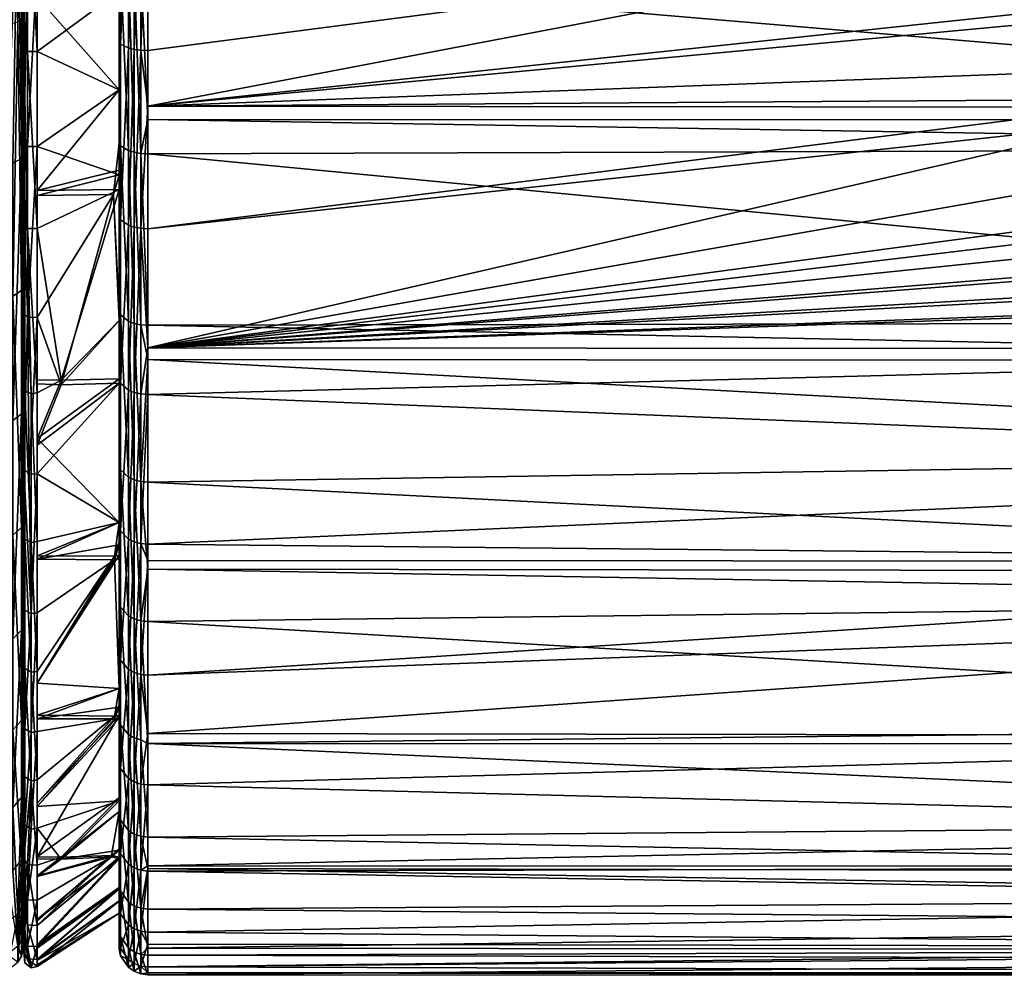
# Model space of a CAD drawing. Extents: x -0.108 to 0.161, y -0.182 to 0.027.
# Tile 157 of 256: x 0.127 to 0.144, y -0.102 to -0.085. Entities that reach past the tile are written whole.
import ezdxf

# ---------------------------------------------------------------- set-up
doc = ezdxf.new("R2010")
doc.units = 0
doc.layers.add('mesh', color=7, linetype='CONTINUOUS')

msp = doc.modelspace()

# ---------------------------------------------------------------- meshes
at = {"layer": 'mesh'}
mesh = msp.add_polyface(dxfattribs=at)
corners = [(0.126921, -0.07982, 0.02437), (0.126921, -0.072147, -0.022435), (0.126921, -0.077252, -0.022991), (0.126921, -0.084836, 0.023266), (0.126921, -0.082358, -0.022435), (0.126921, -0.087225, -0.020796), (0.126982, -0.082216, -0.022827), (0.126921, -0.078877, -0.023166), (0.126921, -0.082191, -0.022707), (0.126982, -0.078885, -0.023288), (0.127149, -0.082217, -0.022834), (0.127149, -0.078886, -0.023295), (0.126982, -0.077301, 0.024862), (0.126921, -0.080638, 0.024499), (0.126921, -0.077301, 0.024739), (0.126982, -0.080655, 0.024621), (0.127149, -0.077301, 0.024869), (0.127149, -0.080656, 0.024628), (0.126921, -0.083909, 0.023797), (0.126982, -0.083943, 0.023915), (0.127149, -0.083945, 0.023922), (0.127149, -0.080934, 0.024568), (0.126982, -0.08545, -0.021907), (0.127149, -0.085453, -0.021913), (0.127047, -0.07552, -0.023309), (0.127149, -0.075522, -0.023288), (0.126921, -0.075531, -0.023159), (0.127047, -0.072188, -0.022833), (0.127149, -0.072192, -0.022813), (0.126936, -0.072205, -0.022754), (0.127047, -0.073943, 0.024662), (0.127149, -0.070654, 0.023948), (0.127149, -0.073945, 0.024641), (0.126936, -0.073954, 0.024581), (0.127047, -0.070648, 0.023968), (0.126921, -0.077252, 0.000759), (0.126878, -0.077252, -0.023192), (0.126936, -0.070671, 0.02389), (0.126921, -0.085408, -0.021791), (0.126921, -0.088468, -0.020437)]
mesh.append_faces([[corners[k] for k in face] for face in [(0, 1, 2, 2), (2, 3, 0, 0), (4, 5, 2, 2), (6, 7, 8, 8), (6, 9, 7, 7), (10, 9, 6, 6), (10, 11, 9, 9), (12, 13, 14, 14), (12, 15, 13, 13), (16, 15, 12, 12), (16, 17, 15, 15), (15, 18, 13, 13), (15, 19, 18, 18), (17, 19, 15, 15), (17, 20, 19, 19), (21, 20, 17, 17), (22, 6, 8, 8), (23, 10, 6, 6), (24, 11, 25, 25), (24, 9, 11, 11), (26, 9, 24, 24), (26, 7, 9, 9), (27, 25, 28, 28), (27, 24, 25, 25), (27, 26, 24, 24), (29, 26, 27, 27), (30, 31, 32, 32), (33, 34, 30, 30), (30, 14, 33, 33), (30, 12, 14, 14), (32, 12, 30, 30), (32, 16, 12, 12), (35, 26, 29, 29), (36, 26, 35, 35), (35, 14, 13, 13), (35, 33, 14, 14), (37, 33, 35, 35), (13, 18, 35, 35), (35, 8, 7, 7), (35, 38, 8, 8), (39, 38, 35, 35)]])
mesh = msp.add_polyface(dxfattribs=at)
corners = [(0.126728, -0.08739, -0.021154), (0.126622, -0.091902, -0.018512), (0.126728, -0.091864, -0.018462), (0.126921, -0.072147, -0.022435), (0.126878, -0.077252, -0.023192), (0.126921, -0.077252, -0.022991), (0.126878, -0.072104, -0.022632), (0.126921, -0.07982, 0.02437), (0.126878, -0.074663, 0.024571), (0.126921, -0.074685, 0.02437), (0.126878, -0.079842, 0.024571), (0.126921, -0.084836, 0.023266), (0.126878, -0.0849, 0.023457), (0.126921, -0.089497, 0.02111), (0.126878, -0.089601, 0.021282), (0.126921, -0.093585, 0.018002), (0.126878, -0.093724, 0.018148), (0.126921, -0.087225, -0.020796), (0.126878, -0.091747, -0.018308), (0.126921, -0.091625, -0.018148), (0.126878, -0.08731, -0.020979), (0.126921, -0.082358, -0.022435), (0.126878, -0.082401, -0.022632), (0.126815, -0.077252, -0.023298), (0.126815, -0.072081, -0.022736), (0.126815, -0.074651, 0.024676), (0.126815, -0.079854, 0.024676), (0.126815, -0.084934, 0.023557), (0.126815, -0.082424, -0.022736), (0.126728, -0.0897, 0.021448), (0.126622, -0.077252, -0.023448), (0.126622, -0.074635, 0.024825), (0.126622, -0.07987, 0.024825), (0.126622, -0.084982, 0.0237), (0.126622, -0.087417, -0.021211), (0.126622, -0.082456, -0.022882), (0.126921, -0.078877, -0.023166), (0.126921, -0.075531, -0.023159), (0.126921, -0.077252, 0.000759), (0.126936, -0.095157, 0.016815), (0.126878, -0.097077, 0.014201)]
mesh.append_faces([[corners[k] for k in face] for face in [(0, 1, 2, 2), (3, 4, 5, 5), (3, 6, 4, 4), (7, 8, 9, 9), (7, 10, 8, 8), (11, 10, 7, 7), (11, 12, 10, 10), (13, 12, 11, 11), (13, 14, 12, 12), (15, 14, 13, 13), (15, 16, 14, 14), (17, 18, 19, 19), (17, 20, 18, 18), (21, 20, 17, 17), (21, 22, 20, 20), (5, 22, 21, 21), (5, 4, 22, 22), (6, 23, 4, 4), (6, 24, 23, 23), (10, 25, 8, 8), (10, 26, 25, 25), (12, 26, 10, 10), (12, 27, 26, 26), (14, 27, 12, 12), (22, 28, 20, 20), (4, 28, 22, 22), (4, 23, 28, 28), (14, 29, 27, 27), (16, 29, 14, 14), (20, 2, 18, 18), (20, 0, 2, 2), (28, 0, 20, 20), (24, 30, 23, 23), (26, 31, 25, 25), (27, 32, 26, 26), (29, 33, 27, 27), (28, 34, 0, 0), (23, 35, 28, 28), (4, 36, 37, 37), (38, 36, 4, 4), (38, 39, 40, 40)]])
mesh = msp.add_polyface(dxfattribs=at)
corners = [(0.126921, -0.077252, -0.022991), (0.126921, -0.100968, -0.000526), (0.126921, -0.10069, 0.004602), (0.126921, -0.099316, 0.00955), (0.126921, -0.09691, 0.014087), (0.126921, -0.100137, -0.005594), (0.126921, -0.098236, -0.010365), (0.126982, -0.090067, 0.021174), (0.127013, -0.092794, 0.019205), (0.126921, -0.092704, 0.019098), (0.127149, -0.09007, 0.02118), (0.127149, -0.092787, 0.019197), (0.127149, -0.091223, 0.020338), (0.127149, -0.092292, 0.019559), (0.127149, -0.095202, 0.016855), (0.127149, -0.094269, 0.01776), (0.127047, -0.095218, 0.016869), (0.126936, -0.095157, 0.016815), (0.127149, -0.097268, 0.014201), (0.127149, -0.096424, 0.015285), (0.127149, -0.097044, 0.014488), (0.127047, -0.097285, 0.014212), (0.126936, -0.097217, 0.014167), (0.126878, -0.097077, 0.014201), (0.127149, -0.098944, 0.011284), (0.127149, -0.098571, 0.011933), (0.127047, -0.098962, 0.011293), (0.126936, -0.098889, 0.011258), (0.126936, -0.098055, -0.011307), (0.126921, -0.099468, -0.008269), (0.127047, -0.098125, -0.011348), (0.127047, -0.096237, -0.014135), (0.127149, -0.098108, -0.011338), (0.127149, -0.096221, -0.014123), (0.126936, -0.096173, -0.014085), (0.127047, -0.09398, -0.016633), (0.127149, -0.093965, -0.016618), (0.126936, -0.093923, -0.016574), (0.127047, -0.091396, -0.018791), (0.127149, -0.091384, -0.018775), (0.126936, -0.091349, -0.018725), (0.126921, -0.077252, 0.000759), (0.126921, -0.100074, 0.008123), (0.126921, -0.100877, 0.004876), (0.126921, -0.101096, -0.001796), (0.126921, -0.100508, -0.005089), (0.126936, -0.101288, 0.00155)]
mesh.append_faces([[corners[k] for k in face] for face in [(0, 1, 2, 2), (0, 3, 4, 4), (0, 5, 1, 1), (0, 6, 5, 5), (7, 8, 9, 9), (10, 11, 8, 8), (12, 13, 11, 11), (14, 11, 15, 15), (16, 11, 14, 14), (16, 8, 11, 11), (16, 9, 8, 8), (17, 9, 16, 16), (18, 19, 20, 20), (18, 14, 19, 19), (21, 14, 18, 18), (21, 16, 14, 14), (22, 16, 21, 21), (22, 17, 16, 16), (23, 17, 22, 22), (24, 18, 25, 25), (26, 21, 18, 18), (27, 22, 21, 21), (27, 23, 22, 22), (28, 29, 30, 30), (31, 32, 33, 33), (31, 30, 32, 32), (34, 30, 31, 31), (34, 28, 30, 30), (35, 33, 36, 36), (35, 31, 33, 33), (37, 31, 35, 35), (37, 34, 31, 31), (38, 36, 39, 39), (38, 35, 36, 36), (40, 35, 38, 38), (40, 37, 35, 35), (41, 42, 43, 43), (41, 27, 42, 42), (41, 44, 45, 45), (41, 46, 44, 44), (41, 29, 28, 28)]])
mesh = msp.add_polyface(dxfattribs=at)
corners = [(0.126921, -0.077252, -0.022991), (0.126921, -0.089497, 0.02111), (0.126921, -0.084836, 0.023266), (0.126921, -0.093585, 0.018002), (0.126921, -0.09691, 0.014087), (0.126921, -0.10069, 0.004602), (0.126921, -0.099316, 0.00955), (0.126921, -0.095354, -0.014616), (0.126921, -0.098236, -0.010365), (0.126921, -0.091625, -0.018148), (0.126921, -0.087225, -0.020796), (0.126982, -0.083943, 0.023915), (0.126921, -0.08705, 0.022646), (0.126921, -0.083909, 0.023797), (0.126982, -0.087101, 0.022759), (0.127149, -0.083945, 0.023922), (0.127149, -0.087103, 0.022765), (0.127149, -0.084503, 0.023717), (0.126921, -0.090001, 0.02107), (0.126982, -0.090067, 0.021174), (0.127149, -0.09007, 0.02118), (0.127149, -0.087951, 0.022312), (0.126921, -0.092704, 0.019098), (0.127013, -0.092794, 0.019205), (0.127149, -0.091223, 0.020338), (0.127149, -0.092787, 0.019197), (0.127047, -0.091396, -0.018791), (0.126921, -0.088468, -0.020437), (0.126936, -0.091349, -0.018725), (0.126982, -0.088525, -0.020545), (0.127149, -0.091384, -0.018775), (0.127149, -0.088528, -0.020551), (0.126921, -0.085408, -0.021791), (0.126982, -0.08545, -0.021907), (0.127149, -0.085453, -0.021913), (0.126921, -0.082191, -0.022707), (0.126982, -0.082216, -0.022827), (0.126921, -0.077252, 0.000759), (0.126936, -0.095157, 0.016815), (0.126878, -0.097077, 0.014201), (0.126936, -0.098889, 0.011258), (0.126921, -0.100877, 0.004876), (0.126936, -0.101288, 0.00155), (0.126936, -0.098055, -0.011307), (0.126936, -0.096173, -0.014085), (0.126921, -0.100508, -0.005089), (0.126921, -0.099468, -0.008269), (0.126936, -0.093923, -0.016574)]
mesh.append_faces([[corners[k] for k in face] for face in [(0, 1, 2, 2), (3, 1, 0, 0), (0, 4, 3, 3), (5, 6, 0, 0), (7, 8, 0, 0), (0, 9, 7, 7), (0, 10, 9, 9), (11, 12, 13, 13), (11, 14, 12, 12), (15, 14, 11, 11), (15, 16, 14, 14), (17, 16, 15, 15), (14, 18, 12, 12), (14, 19, 18, 18), (16, 19, 14, 14), (16, 20, 19, 19), (21, 20, 16, 16), (19, 22, 18, 18), (20, 23, 19, 19), (24, 25, 20, 20), (26, 27, 28, 28), (26, 29, 27, 27), (30, 29, 26, 26), (30, 31, 29, 29), (29, 32, 27, 27), (29, 33, 32, 32), (31, 33, 29, 29), (31, 34, 33, 33), (33, 35, 32, 32), (34, 36, 33, 33), (37, 12, 18, 18), (37, 13, 12, 12), (37, 22, 38, 38), (18, 22, 37, 37), (39, 40, 37, 37), (41, 42, 37, 37), (37, 43, 44, 44), (45, 46, 37, 37), (37, 28, 27, 27), (37, 47, 28, 28), (44, 47, 37, 37)]])
mesh = msp.add_polyface(dxfattribs=at)
corners = [(0.128573, -0.081772, -0.021963), (0.127149, -0.084408, -0.02221), (0.128573, -0.0844, -0.021166), (0.127149, -0.080934, 0.024568), (0.128573, -0.081772, 0.023482), (0.128573, -0.08449, 0.022658), (0.128573, -0.08093, 0.023565), (0.1286, -0.078802, -0.023109), (0.128573, -0.078794, -0.02299), (0.128573, -0.082085, -0.022545), (0.1286, -0.080699, 0.024429), (0.128573, -0.080682, 0.024311), (0.128573, -0.077371, 0.024559), (0.1286, -0.08396, 0.023719), (0.128573, -0.083926, 0.023604), (0.1286, -0.082109, -0.022661), (0.128573, -0.085281, -0.021645), (0.128573, -0.080837, -0.022055), (0.127149, -0.082217, -0.022834), (0.127149, -0.080835, -0.023025), (0.128573, -0.077252, -0.022409), (0.127149, -0.080656, 0.024628), (0.128573, -0.077299, 0.023923), (0.127149, -0.077301, 0.024869), (0.127149, -0.083945, 0.023922), (0.127149, -0.084503, 0.023717), (0.127149, -0.078886, -0.023295), (0.127149, -0.085453, -0.021913), (0.128835, -0.080738, 0.024698), (0.128735, -0.080728, 0.024628), (0.128735, -0.077373, 0.02488), (0.128835, -0.084036, 0.02398), (0.128735, -0.084016, 0.023912), (0.128835, -0.082164, -0.022928), (0.128735, -0.08215, -0.022859), (0.128735, -0.085389, -0.021948), (0.128835, -0.07882, -0.023381), (0.128735, -0.078815, -0.023311), (0.1286, -0.077372, 0.024678), (0.1286, -0.085321, -0.021758)]
mesh.append_faces([[corners[k] for k in face] for face in [(0, 1, 2, 2), (3, 4, 5, 5), (3, 6, 4, 4), (7, 8, 9, 9), (10, 11, 12, 12), (13, 11, 10, 10), (13, 14, 11, 11), (15, 9, 16, 16), (7, 9, 15, 15), (9, 2, 16, 16), (4, 14, 5, 5), (4, 11, 14, 14), (9, 0, 2, 2), (9, 17, 0, 0), (8, 17, 9, 9), (4, 6, 11, 11), (0, 18, 1, 1), (17, 18, 0, 0), (17, 19, 18, 18), (20, 19, 17, 17), (21, 6, 3, 3), (21, 22, 6, 6), (23, 22, 21, 21), (5, 24, 3, 3), (5, 25, 24, 24), (20, 26, 19, 19), (1, 18, 27, 27), (18, 19, 26, 26), (28, 29, 30, 30), (31, 29, 28, 28), (31, 32, 29, 29), (33, 34, 35, 35), (36, 37, 34, 34), (29, 10, 38, 38), (32, 10, 29, 29), (32, 13, 10, 10), (34, 15, 39, 39), (37, 15, 34, 34), (37, 7, 15, 15), (8, 20, 17, 17), (11, 6, 22, 22)]])
mesh = msp.add_polyface(dxfattribs=at)
corners = [(0.129071, -0.082176, -0.022986), (0.144876, -0.081864, -0.023042), (0.129071, -0.081862, -0.023028), (0.129071, -0.0864, -0.021644), (0.145263, -0.084891, -0.022252), (0.145202, -0.084694, -0.022321), (0.145543, -0.085785, -0.02194), (0.145804, -0.086283, -0.021741), (0.145876, -0.086419, -0.021687), (0.129071, -0.08853, -0.020709), (0.146019, -0.086693, -0.021578), (0.144862, -0.081669, -0.023085), (0.144838, -0.08029, -0.023274), (0.129071, -0.086632, 0.023083), (0.159571, -0.087131, 0.022853), (0.129071, -0.087226, 0.022863), (0.129071, -0.084053, 0.024036), (0.159571, -0.086644, 0.023117), (0.129071, -0.08209, 0.024464), (0.159571, -0.083882, 0.02397), (0.129071, -0.080747, 0.024756), (0.159571, -0.082102, 0.024519), (0.128949, -0.082173, -0.022971), (0.128949, -0.085428, -0.022055), (0.128949, -0.08722, 0.02285), (0.128949, -0.084048, 0.024022), (0.129071, -0.085433, -0.022069), (0.128949, -0.088523, -0.020695), (0.128949, -0.080745, 0.024741), (0.128835, -0.080738, 0.024698), (0.128835, -0.084036, 0.02398), (0.128835, -0.087202, 0.02281), (0.128835, -0.085413, -0.022014), (0.128835, -0.088503, -0.020656), (0.128835, -0.082164, -0.022928), (0.128949, -0.078823, -0.023425), (0.128835, -0.07882, -0.023381), (0.144981, -0.083361, -0.022709), (0.128735, -0.084016, 0.023912), (0.128735, -0.085389, -0.021948), (0.128735, -0.08215, -0.022859)]
mesh.append_faces([[corners[k] for k in face] for face in [(0, 1, 2, 2), (3, 4, 5, 5), (6, 4, 3, 3), (3, 7, 6, 6), (3, 8, 7, 7), (9, 8, 3, 3), (9, 10, 8, 8), (2, 11, 12, 12), (1, 11, 2, 2), (13, 14, 15, 15), (16, 17, 13, 13), (18, 19, 16, 16), (20, 21, 18, 18), (0, 22, 23, 23), (13, 24, 25, 25), (13, 15, 24, 24), (23, 26, 0, 0), (23, 3, 26, 26), (27, 3, 23, 23), (27, 9, 3, 3), (0, 2, 22, 22), (25, 16, 13, 13), (25, 18, 16, 16), (28, 18, 25, 25), (28, 20, 18, 18), (25, 29, 28, 28), (25, 30, 29, 29), (24, 30, 25, 25), (24, 31, 30, 30), (23, 32, 33, 33), (22, 32, 23, 23), (22, 34, 32, 32), (35, 34, 22, 22), (35, 36, 34, 34), (0, 37, 1, 1), (37, 26, 3, 3), (0, 26, 37, 37), (3, 5, 37, 37), (31, 38, 30, 30), (34, 39, 32, 32), (36, 40, 34, 34)]])
mesh = msp.add_polyface(dxfattribs=at)
corners = [(0.127149, -0.087867, -0.020844), (0.128573, -0.087515, -0.019899), (0.128573, -0.086118, -0.020645), (0.128573, -0.086118, 0.022164), (0.127149, -0.084503, 0.023717), (0.128573, -0.08449, 0.022658), (0.1286, -0.08709, 0.022562), (0.128573, -0.083926, 0.023604), (0.1286, -0.08396, 0.023719), (0.128573, -0.087041, 0.022453), (0.1286, -0.090028, 0.02098), (0.128573, -0.089965, 0.02088), (0.1286, -0.085321, -0.021758), (0.128573, -0.088321, -0.02031), (0.1286, -0.088376, -0.020416), (0.128573, -0.085281, -0.021645), (0.1286, -0.082109, -0.022661), (0.128573, -0.0844, -0.021166), (0.128573, -0.087592, 0.021376), (0.127149, -0.085453, -0.021913), (0.127149, -0.084408, -0.02221), (0.128573, -0.087851, -0.019719), (0.127149, -0.088528, -0.020551), (0.127568, -0.091163, -0.018609), (0.127149, -0.087103, 0.022765), (0.127149, -0.087951, 0.022312), (0.128474, -0.087935, 0.021267), (0.127149, -0.09007, 0.02118), (0.128835, -0.087202, 0.02281), (0.128735, -0.087173, 0.022746), (0.128735, -0.084016, 0.023912), (0.128835, -0.090174, 0.02121), (0.128735, -0.090136, 0.021151), (0.128835, -0.085413, -0.022014), (0.128735, -0.085389, -0.021948), (0.128735, -0.08847, -0.020594), (0.128735, -0.08215, -0.022859), (0.128573, -0.090124, 0.020023)]
mesh.append_faces([[corners[k] for k in face] for face in [(0, 1, 2, 2), (3, 4, 5, 5), (6, 7, 8, 8), (6, 9, 7, 7), (10, 9, 6, 6), (10, 11, 9, 9), (12, 13, 14, 14), (12, 15, 13, 13), (16, 15, 12, 12), (1, 13, 15, 15), (15, 2, 1, 1), (15, 17, 2, 2), (5, 9, 3, 3), (5, 7, 9, 9), (9, 18, 3, 3), (2, 19, 0, 0), (17, 19, 2, 2), (17, 20, 19, 19), (0, 21, 1, 1), (22, 21, 0, 0), (22, 23, 21, 21), (3, 24, 4, 4), (18, 24, 3, 3), (18, 25, 24, 24), (26, 25, 18, 18), (26, 27, 25, 25), (0, 19, 22, 22), (28, 29, 30, 30), (31, 32, 29, 29), (33, 34, 35, 35), (29, 8, 30, 30), (29, 6, 8, 8), (32, 6, 29, 29), (32, 10, 6, 6), (34, 14, 35, 35), (34, 12, 14, 14), (36, 12, 34, 34), (9, 26, 18, 18), (11, 26, 9, 9), (11, 37, 26, 26), (1, 21, 13, 13)]])
mesh = msp.add_polyface(dxfattribs=at)
corners = [(0.129071, -0.086632, 0.023083), (0.159571, -0.086644, 0.023117), (0.159571, -0.087131, 0.022853), (0.129071, -0.084053, 0.024036), (0.159571, -0.083882, 0.02397), (0.147509, -0.088134, -0.020912), (0.149062, -0.086766, -0.02158), (0.148204, -0.086211, -0.021802), (0.146019, -0.086693, -0.021578), (0.147542, -0.085476, -0.022074), (0.145876, -0.086419, -0.021687), (0.146691, -0.087498, -0.02122), (0.145804, -0.086283, -0.021741), (0.145543, -0.085785, -0.02194), (0.147028, -0.08446, -0.022414), (0.145263, -0.084891, -0.022252), (0.145202, -0.084694, -0.022321), (0.146669, -0.083191, -0.022772), (0.148428, -0.088621, -0.020661), (0.150156, -0.087197, -0.021397), (0.153515, -0.084393, -0.02326), (0.152583, -0.08429, -0.02322), (0.152318, -0.0858, -0.022226), (0.153284, -0.083781, -0.023741), (0.152579, -0.083693, -0.023649), (0.149257, -0.084654, -0.022495), (0.1502, -0.083342, -0.023215), (0.148717, -0.083944, -0.022701), (0.15081, -0.083861, -0.023101), (0.149786, -0.085032, -0.022401), (0.151331, -0.084039, -0.023118), (0.150395, -0.085314, -0.022343), (0.151859, -0.084151, -0.023176), (0.151242, -0.085586, -0.02228), (0.151434, -0.087509, -0.021258), (0.152038, -0.083625, -0.023549), (0.151481, -0.083488, -0.023497), (0.144981, -0.083361, -0.022709)]
mesh.append_faces([[corners[k] for k in face] for face in [(0, 1, 2, 2), (3, 4, 1, 1), (5, 6, 7, 7), (8, 9, 10, 10), (8, 7, 9, 9), (11, 7, 8, 8), (11, 5, 7, 7), (9, 12, 10, 10), (9, 13, 12, 12), (14, 13, 9, 9), (14, 15, 13, 13), (14, 16, 15, 15), (17, 16, 14, 14), (6, 18, 19, 19), (20, 21, 22, 22), (23, 24, 21, 21), (25, 26, 27, 27), (25, 28, 26, 26), (29, 28, 25, 25), (29, 30, 28, 28), (31, 30, 29, 29), (31, 32, 30, 30), (33, 32, 31, 31), (9, 27, 14, 14), (9, 25, 27, 27), (7, 25, 9, 9), (7, 29, 25, 25), (6, 29, 7, 7), (6, 31, 29, 29), (19, 31, 6, 6), (19, 33, 31, 31), (34, 33, 19, 19), (22, 33, 34, 34), (21, 33, 22, 22), (21, 32, 33, 33), (24, 32, 21, 21), (24, 30, 32, 32), (35, 30, 24, 24), (35, 28, 30, 30), (36, 28, 35, 35), (17, 37, 16, 16)]])
mesh = msp.add_polyface(dxfattribs=at)
corners = [(0.147926, -0.088355, -0.020798), (0.147509, -0.088134, -0.020912), (0.129071, -0.090599, -0.01943), (0.149557, -0.089032, -0.020438), (0.149351, -0.088957, -0.020478), (0.153316, -0.089703, -0.020051), (0.151196, -0.089418, -0.020219), (0.146019, -0.086693, -0.021578), (0.129071, -0.08853, -0.020709), (0.146691, -0.087498, -0.02122), (0.159571, -0.092658, -0.017818), (0.129071, -0.091408, -0.01893), (0.129071, -0.094011, -0.016768), (0.159571, -0.090625, -0.019471), (0.154, -0.089745, -0.020025), (0.129071, -0.092932, 0.019258), (0.159571, -0.094485, 0.017821), (0.129071, -0.094446, 0.017781), (0.129071, -0.090801, 0.020823), (0.159571, -0.09245, 0.019508), (0.129071, -0.090205, 0.02126), (0.159571, -0.090825, 0.020855), (0.129071, -0.087226, 0.022863), (0.159571, -0.090153, 0.021219), (0.128949, -0.090197, 0.021248), (0.128949, -0.092923, 0.019247), (0.128949, -0.08722, 0.02285), (0.128949, -0.0914, -0.018918), (0.128949, -0.088523, -0.020695), (0.128949, -0.094001, -0.016758), (0.129071, -0.094295, -0.016456), (0.128835, -0.087202, 0.02281), (0.128835, -0.090174, 0.02121), (0.128835, -0.092894, 0.019213), (0.128949, -0.095343, 0.016886), (0.128835, -0.09531, 0.016857), (0.128835, -0.09397, -0.016726), (0.128835, -0.091374, -0.018882), (0.128835, -0.088503, -0.020656), (0.128949, -0.085428, -0.022055), (0.128735, -0.087173, 0.022746), (0.128735, -0.090136, 0.021151), (0.128735, -0.092849, 0.019159), (0.128735, -0.093922, -0.016675), (0.128735, -0.091333, -0.018825), (0.128835, -0.085413, -0.022014), (0.128735, -0.08847, -0.020594)]
mesh.append_faces([[corners[k] for k in face] for face in [(0, 1, 2, 2), (3, 4, 2, 2), (5, 6, 2, 2), (2, 7, 8, 8), (1, 9, 2, 2), (10, 11, 12, 12), (13, 2, 11, 11), (14, 5, 2, 2), (15, 16, 17, 17), (18, 19, 15, 15), (20, 21, 18, 18), (22, 23, 20, 20), (24, 18, 25, 25), (24, 20, 18, 18), (26, 20, 24, 24), (26, 22, 20, 20), (25, 15, 17, 17), (18, 15, 25, 25), (27, 2, 28, 28), (27, 11, 2, 2), (29, 11, 27, 27), (29, 12, 11, 11), (30, 12, 29, 29), (2, 8, 28, 28), (24, 31, 26, 26), (24, 32, 31, 31), (25, 32, 24, 24), (25, 33, 32, 32), (34, 33, 25, 25), (34, 35, 33, 33), (27, 36, 29, 29), (27, 37, 36, 36), (28, 37, 27, 27), (28, 38, 37, 37), (39, 38, 28, 28), (32, 40, 31, 31), (33, 41, 32, 32), (35, 42, 33, 33), (37, 43, 36, 36), (38, 44, 37, 37), (45, 46, 38, 38)]])
mesh = msp.add_polyface(dxfattribs=at)
corners = [(0.129071, -0.090599, -0.01943), (0.148428, -0.088621, -0.020661), (0.147926, -0.088355, -0.020798), (0.149351, -0.088957, -0.020478), (0.150871, -0.089341, -0.020262), (0.149557, -0.089032, -0.020438), (0.151196, -0.089418, -0.020219), (0.146691, -0.087498, -0.02122), (0.146019, -0.086693, -0.021578), (0.159571, -0.092658, -0.017818), (0.129071, -0.094011, -0.016768), (0.159571, -0.094314, -0.016473), (0.159571, -0.090625, -0.019471), (0.129071, -0.091408, -0.01893), (0.154, -0.089745, -0.020025), (0.159571, -0.100227, -0.006636), (0.129071, -0.100753, -0.005224), (0.159571, -0.101013, -0.00409), (0.159571, -0.09961, -0.008632), (0.129071, -0.099691, -0.008437), (0.159571, -0.098975, -0.009806), (0.129071, -0.099598, -0.008626), (0.159571, -0.097348, -0.012814), (0.129071, -0.098193, -0.01147), (0.159571, -0.095144, -0.015472), (0.129071, -0.0973, -0.01278), (0.129071, -0.096287, -0.014265), (0.129071, -0.094295, -0.016456), (0.129071, -0.101357, -0.001896), (0.159571, -0.101092, -0.003328), (0.159571, -0.101447, 0.000102), (0.129071, -0.101458, 0.00064), (0.159571, -0.101502, 0.000639), (0.129071, -0.101492, 0.001485), (0.159571, -0.101233, 0.003519), (0.129071, -0.101155, 0.004851), (0.159571, -0.10106, 0.005372), (0.129071, -0.10103, 0.005364), (0.159571, -0.100611, 0.006878), (0.129071, -0.100353, 0.008138), (0.159571, -0.100156, 0.008406), (0.129071, -0.099648, 0.009906), (0.159571, -0.099702, 0.009928), (0.129071, -0.099101, 0.011281), (0.159571, -0.098845, 0.011551), (0.129071, -0.095354, 0.016896), (0.159571, -0.094985, 0.017205), (0.159571, -0.097154, 0.014535), (0.129071, -0.094446, 0.017781), (0.159571, -0.094485, 0.017821), (0.129071, -0.092932, 0.019258), (0.159571, -0.09245, 0.019508), (0.129071, -0.090801, 0.020823), (0.159571, -0.090825, 0.020855), (0.129071, -0.090205, 0.02126), (0.159571, -0.090153, 0.021219), (0.129071, -0.087226, 0.022863), (0.159571, -0.087131, 0.022853), (0.151434, -0.087509, -0.021258), (0.150156, -0.087197, -0.021397), (0.149062, -0.086766, -0.02158), (0.147509, -0.088134, -0.020912), (0.154269, -0.08783, -0.021109), (0.129071, -0.097476, 0.014128), (0.159571, -0.097482, 0.014131)]
mesh.append_faces([[corners[k] for k in face] for face in [(0, 1, 2, 2), (0, 3, 1, 1), (0, 4, 5, 5), (0, 6, 4, 4), (0, 7, 8, 8), (9, 10, 11, 11), (12, 13, 9, 9), (14, 0, 12, 12), (15, 16, 17, 17), (18, 19, 15, 15), (20, 21, 18, 18), (22, 23, 20, 20), (24, 25, 22, 22), (11, 26, 24, 24), (10, 27, 11, 11), (28, 29, 17, 17), (28, 30, 29, 29), (31, 32, 30, 30), (33, 34, 32, 32), (35, 36, 34, 34), (37, 38, 36, 36), (39, 40, 38, 38), (41, 42, 40, 40), (43, 44, 42, 42), (45, 46, 47, 47), (48, 49, 46, 46), (50, 51, 49, 49), (52, 53, 51, 51), (54, 55, 53, 53), (56, 57, 55, 55), (58, 4, 6, 6), (58, 5, 4, 4), (59, 5, 58, 58), (59, 3, 5, 5), (59, 1, 3, 3), (60, 2, 1, 1), (61, 2, 60, 60), (62, 58, 6, 6), (63, 64, 44, 44), (63, 47, 64, 64)]])
mesh = msp.add_polyface(dxfattribs=at)
corners = [(0.128573, -0.091212, 0.01913), (0.127568, -0.091241, 0.020071), (0.128573, -0.090124, 0.020023), (0.127149, -0.092292, 0.019559), (0.128573, -0.093635, -0.015623), (0.128573, -0.091139, -0.017671), (0.127149, -0.092174, -0.018114), (0.128573, -0.090124, -0.018504), (0.127568, -0.091163, -0.018609), (0.127149, -0.091223, 0.020338), (0.128474, -0.087935, 0.021267), (0.127149, -0.092787, 0.019197), (0.128573, -0.093635, 0.017141), (0.127149, -0.094269, 0.01776), (0.128573, -0.087851, -0.019719), (0.127149, -0.091157, -0.018916), (0.127149, -0.088528, -0.020551), (0.127149, -0.091384, -0.018775), (0.127149, -0.093965, -0.016618), (0.127149, -0.09007, 0.02118), (0.128835, -0.092894, 0.019213), (0.128735, -0.092849, 0.019159), (0.128735, -0.090136, 0.021151), (0.128835, -0.091374, -0.018882), (0.128735, -0.091333, -0.018825), (0.128735, -0.093922, -0.016675), (0.128835, -0.088503, -0.020656), (0.128735, -0.08847, -0.020594), (0.1286, -0.090028, 0.02098), (0.1286, -0.092718, 0.019006), (0.128735, -0.095258, 0.01681), (0.1286, -0.093782, -0.016529), (0.1286, -0.091215, -0.018661), (0.1286, -0.088376, -0.020416), (0.128573, -0.089965, 0.02088), (0.128573, -0.088321, -0.02031), (0.1286, -0.095107, 0.016676), (0.128573, -0.093972, -0.015212)]
mesh.append_faces([[corners[k] for k in face] for face in [(0, 1, 2, 2), (0, 3, 1, 1), (4, 5, 6, 6), (5, 7, 8, 8), (8, 6, 5, 5), (3, 9, 1, 1), (2, 1, 10, 10), (0, 11, 3, 3), (12, 11, 0, 0), (12, 13, 11, 11), (8, 7, 14, 14), (15, 8, 16, 16), (8, 17, 6, 6), (15, 17, 8, 8), (6, 18, 4, 4), (1, 19, 10, 10), (1, 9, 19, 19), (17, 18, 6, 6), (15, 16, 17, 17), (20, 21, 22, 22), (23, 24, 25, 25), (26, 27, 24, 24), (21, 28, 22, 22), (21, 29, 28, 28), (30, 29, 21, 21), (24, 31, 25, 25), (24, 32, 31, 31), (27, 32, 24, 24), (27, 33, 32, 32), (29, 34, 28, 28), (33, 35, 32, 32), (29, 36, 12, 12), (31, 4, 37, 37), (29, 2, 34, 34), (29, 0, 2, 2), (12, 0, 29, 29), (32, 4, 31, 31), (32, 5, 4, 4), (32, 7, 5, 5), (35, 7, 32, 32), (35, 14, 7, 7)]])
mesh = msp.add_polyface(dxfattribs=at)
corners = [(0.126728, -0.097237, 0.014309), (0.126622, -0.0939, 0.018334), (0.126728, -0.093857, 0.018288), (0.126728, -0.099682, 0.009696), (0.126622, -0.097289, 0.014344), (0.126728, -0.095654, -0.014871), (0.126622, -0.09864, -0.01058), (0.126728, -0.098584, -0.01055), (0.126728, -0.091864, -0.018462), (0.126622, -0.095703, -0.014912), (0.126921, -0.09691, 0.014087), (0.126878, -0.093724, 0.018148), (0.126921, -0.093585, 0.018002), (0.126878, -0.097077, 0.014201), (0.126921, -0.099316, 0.00955), (0.126878, -0.099503, 0.009625), (0.126921, -0.10069, 0.004602), (0.126878, -0.100889, 0.004634), (0.126921, -0.100968, -0.000526), (0.126878, -0.101169, -0.000537), (0.126921, -0.100137, -0.005594), (0.126878, -0.100331, -0.005648), (0.126921, -0.098236, -0.010365), (0.126878, -0.098414, -0.01046), (0.126921, -0.095354, -0.014616), (0.126878, -0.095508, -0.014747), (0.126921, -0.091625, -0.018148), (0.126878, -0.091747, -0.018308), (0.126815, -0.100993, 0.004651), (0.126815, -0.101275, -0.000543), (0.126815, -0.100433, -0.005677), (0.126728, -0.0897, 0.021448), (0.126622, -0.099741, 0.009719), (0.126622, -0.101141, 0.004676), (0.126622, -0.101425, -0.000551), (0.126622, -0.100578, -0.005717)]
mesh.append_faces([[corners[k] for k in face] for face in [(0, 1, 2, 2), (3, 4, 0, 0), (5, 6, 7, 7), (8, 9, 5, 5), (10, 11, 12, 12), (10, 13, 11, 11), (14, 13, 10, 10), (14, 15, 13, 13), (16, 15, 14, 14), (16, 17, 15, 15), (18, 17, 16, 16), (18, 19, 17, 17), (20, 19, 18, 18), (20, 21, 19, 19), (22, 21, 20, 20), (22, 23, 21, 21), (24, 23, 22, 22), (24, 25, 23, 23), (26, 25, 24, 24), (26, 27, 25, 25), (17, 28, 15, 15), (19, 28, 17, 17), (19, 29, 28, 28), (21, 29, 19, 19), (21, 30, 29, 29), (23, 30, 21, 21), (11, 2, 31, 31), (13, 2, 11, 11), (13, 0, 2, 2), (15, 0, 13, 13), (15, 3, 0, 0), (28, 3, 15, 15), (23, 7, 30, 30), (25, 7, 23, 23), (25, 5, 7, 7), (27, 5, 25, 25), (27, 8, 5, 5), (28, 32, 3, 3), (29, 33, 28, 28), (30, 34, 29, 29), (7, 35, 30, 30)]])
mesh = msp.add_polyface(dxfattribs=at)
corners = [(0.128573, -0.094024, 0.016667), (0.127149, -0.094269, 0.01776), (0.128573, -0.093635, 0.017141), (0.128492, -0.094284, 0.016548), (0.128573, -0.094266, 0.016372), (0.128573, -0.096516, 0.013631), (0.128573, -0.096805, -0.011571), (0.128573, -0.096516, -0.012112), (0.128492, -0.096997, -0.011468), (0.128573, -0.093635, -0.015623), (0.127149, -0.094211, -0.016346), (0.128492, -0.09422, -0.015099), (0.128573, -0.093972, -0.015212), (0.128573, -0.094204, -0.014929), (0.127149, -0.096427, -0.013819), (0.127149, -0.096981, -0.013), (0.127149, -0.096424, 0.015285), (0.127149, -0.097044, 0.014488), (0.128573, -0.096845, 0.013015), (0.128573, -0.097036, 0.012658), (0.128492, -0.097047, 0.012907), (0.128573, -0.097804, -0.011243), (0.127149, -0.096221, -0.014123), (0.127149, -0.093965, -0.016618), (0.127149, -0.095202, 0.016855), (0.128835, -0.09531, 0.016857), (0.128735, -0.095258, 0.01681), (0.128735, -0.092849, 0.019159), (0.128835, -0.097375, 0.014187), (0.128735, -0.097316, 0.014148), (0.128835, -0.09397, -0.016726), (0.128735, -0.093922, -0.016675), (0.128735, -0.096186, -0.014185), (0.1286, -0.095107, 0.016676), (0.1286, -0.092718, 0.019006), (0.1286, -0.097149, 0.014036), (0.1286, -0.096027, -0.01406), (0.1286, -0.093782, -0.016529)]
mesh.append_faces([[corners[k] for k in face] for face in [(0, 1, 2, 2), (0, 3, 1, 1), (4, 3, 0, 0), (4, 5, 3, 3), (6, 7, 8, 8), (9, 10, 11, 11), (11, 12, 9, 9), (11, 13, 12, 12), (14, 13, 11, 11), (14, 7, 13, 13), (15, 7, 14, 14), (15, 8, 7, 7), (5, 16, 3, 3), (5, 17, 16, 16), (18, 17, 5, 5), (19, 20, 18, 18), (6, 21, 7, 7), (11, 22, 14, 14), (11, 10, 22, 22), (9, 23, 10, 10), (3, 24, 1, 1), (3, 16, 24, 24), (22, 15, 14, 14), (23, 22, 10, 10), (25, 26, 27, 27), (28, 29, 26, 26), (30, 31, 32, 32), (26, 33, 34, 34), (29, 33, 26, 26), (29, 35, 33, 33), (31, 36, 32, 32), (31, 37, 36, 36), (4, 35, 5, 5), (4, 33, 35, 35), (0, 33, 4, 4), (0, 2, 33, 33), (13, 37, 12, 12), (13, 36, 37, 37), (7, 36, 13, 13), (7, 21, 36, 36), (35, 18, 5, 5)]])
mesh = msp.add_polyface(dxfattribs=at)
corners = [(0.129071, -0.099691, -0.008437), (0.128949, -0.099677, -0.008431), (0.128949, -0.100738, -0.005221), (0.128949, -0.092923, 0.019247), (0.129071, -0.094446, 0.017781), (0.128949, -0.095343, 0.016886), (0.128949, -0.099087, 0.011275), (0.129071, -0.099648, 0.009906), (0.128949, -0.100338, 0.008133), (0.128949, -0.097411, 0.014211), (0.129071, -0.099101, 0.011281), (0.129071, -0.10103, 0.005364), (0.128949, -0.10114, 0.004849), (0.128949, -0.101477, 0.001484), (0.129071, -0.101458, 0.00064), (0.128949, -0.101342, -0.001894), (0.129071, -0.101492, 0.001485), (0.128835, -0.09531, 0.016857), (0.128835, -0.097375, 0.014187), (0.128835, -0.099048, 0.011256), (0.128835, -0.100297, 0.00812), (0.128835, -0.101097, 0.004841), (0.128835, -0.101433, 0.001483), (0.128835, -0.101298, -0.001889), (0.128835, -0.100696, -0.00521), (0.128835, -0.099637, -0.008414), (0.128949, -0.09818, -0.011463), (0.128835, -0.098142, -0.01144), (0.128949, -0.096275, -0.014256), (0.128835, -0.096241, -0.014229), (0.128949, -0.094001, -0.016758), (0.128835, -0.09397, -0.016726), (0.128735, -0.095258, 0.01681), (0.128735, -0.097316, 0.014148), (0.128735, -0.098984, 0.011225), (0.128735, -0.100229, 0.008099), (0.128735, -0.101027, 0.004829), (0.128735, -0.101362, 0.001481), (0.128735, -0.101228, -0.001881), (0.128735, -0.100627, -0.005192), (0.128735, -0.099572, -0.008388), (0.128735, -0.098081, -0.011405), (0.128735, -0.096186, -0.014185)]
mesh.append_faces([[corners[k] for k in face] for face in [(0, 1, 2, 2), (3, 4, 5, 5), (6, 7, 8, 8), (9, 10, 6, 6), (8, 11, 12, 12), (13, 14, 15, 15), (12, 16, 13, 13), (9, 17, 5, 5), (9, 18, 17, 17), (6, 18, 9, 9), (6, 19, 18, 18), (8, 19, 6, 6), (8, 20, 19, 19), (12, 20, 8, 8), (12, 21, 20, 20), (13, 21, 12, 12), (13, 22, 21, 21), (15, 22, 13, 13), (15, 23, 22, 22), (2, 23, 15, 15), (2, 24, 23, 23), (1, 24, 2, 2), (1, 25, 24, 24), (26, 25, 1, 1), (26, 27, 25, 25), (28, 27, 26, 26), (28, 29, 27, 27), (30, 29, 28, 28), (30, 31, 29, 29), (18, 32, 17, 17), (19, 33, 18, 18), (20, 34, 19, 19), (21, 35, 20, 20), (22, 36, 21, 21), (23, 37, 22, 22), (24, 38, 23, 23), (25, 39, 24, 24), (27, 40, 25, 25), (29, 41, 27, 27), (31, 42, 29, 29)]])
mesh = msp.add_polyface(dxfattribs=at)
corners = [(0.159571, -0.101013, -0.00409), (0.129071, -0.10096, -0.00408), (0.129071, -0.101357, -0.001896), (0.129071, -0.100753, -0.005224), (0.159571, -0.100227, -0.006636), (0.129071, -0.099691, -0.008437), (0.159571, -0.09961, -0.008632), (0.129071, -0.099598, -0.008626), (0.159571, -0.098975, -0.009806), (0.129071, -0.098193, -0.01147), (0.159571, -0.097348, -0.012814), (0.129071, -0.0973, -0.01278), (0.159571, -0.095144, -0.015472), (0.129071, -0.096287, -0.014265), (0.159571, -0.094314, -0.016473), (0.129071, -0.094295, -0.016456), (0.129071, -0.101458, 0.00064), (0.159571, -0.101447, 0.000102), (0.129071, -0.101492, 0.001485), (0.159571, -0.101502, 0.000639), (0.129071, -0.101155, 0.004851), (0.159571, -0.101233, 0.003519), (0.129071, -0.10103, 0.005364), (0.159571, -0.10106, 0.005372), (0.129071, -0.100353, 0.008138), (0.159571, -0.100611, 0.006878), (0.129071, -0.099648, 0.009906), (0.159571, -0.100156, 0.008406), (0.129071, -0.099101, 0.011281), (0.159571, -0.099702, 0.009928), (0.129071, -0.094446, 0.017781), (0.159571, -0.094985, 0.017205), (0.129071, -0.095354, 0.016896), (0.128949, -0.095343, 0.016886), (0.128949, -0.099087, 0.011275), (0.128949, -0.100338, 0.008133), (0.128949, -0.101477, 0.001484), (0.128949, -0.10114, 0.004849), (0.128949, -0.100738, -0.005221), (0.128949, -0.101342, -0.001894), (0.128949, -0.09818, -0.011463), (0.128949, -0.096275, -0.014256), (0.128949, -0.099677, -0.008431), (0.128949, -0.094001, -0.016758), (0.129071, -0.097476, 0.014128), (0.159571, -0.098845, 0.011551), (0.159571, -0.097154, 0.014535), (0.128949, -0.097411, 0.014211)]
mesh.append_faces([[corners[k] for k in face] for face in [(0, 1, 2, 2), (0, 3, 1, 1), (4, 5, 3, 3), (6, 7, 5, 5), (8, 9, 7, 7), (10, 11, 9, 9), (12, 13, 11, 11), (14, 15, 13, 13), (16, 17, 2, 2), (18, 19, 16, 16), (20, 21, 18, 18), (22, 23, 20, 20), (24, 25, 22, 22), (26, 27, 24, 24), (28, 29, 26, 26), (30, 31, 32, 32), (33, 30, 32, 32), (34, 28, 26, 26), (35, 24, 22, 22), (26, 24, 35, 35), (36, 18, 16, 16), (37, 20, 18, 18), (22, 20, 37, 37), (38, 3, 5, 5), (38, 1, 3, 3), (39, 1, 38, 38), (39, 2, 1, 1), (16, 2, 39, 39), (40, 11, 41, 41), (40, 9, 11, 11), (42, 9, 40, 40), (42, 7, 9, 9), (5, 7, 42, 42), (41, 15, 43, 43), (41, 13, 15, 15), (11, 13, 41, 41), (44, 45, 28, 28), (32, 46, 44, 44), (44, 47, 33, 33), (33, 32, 44, 44), (47, 44, 28, 28)]])
mesh = msp.add_polyface(dxfattribs=at)
corners = [(0.127568, -0.099483, 0.009385), (0.128573, -0.098468, 0.009978), (0.128573, -0.098657, 0.009625), (0.128573, -0.098419, -0.008551), (0.127568, -0.099448, -0.007957), (0.128573, -0.098657, -0.008107), (0.128573, -0.096988, -0.011229), (0.127149, -0.098514, -0.01051), (0.127149, -0.099444, -0.008612), (0.128492, -0.096997, -0.011468), (0.128573, -0.096805, -0.011571), (0.128573, -0.096845, 0.013015), (0.128492, -0.097047, 0.012907), (0.127149, -0.097044, 0.014488), (0.128573, -0.097036, 0.012658), (0.127149, -0.098571, 0.011933), (0.1286, -0.100037, 0.008037), (0.128573, -0.098695, 0.011086), (0.1286, -0.098803, 0.011138), (0.1286, -0.097907, -0.011303), (0.128573, -0.099275, -0.008266), (0.1286, -0.099385, -0.008311), (0.128573, -0.097804, -0.011243), (0.128573, -0.099924, 0.008001), (0.128573, -0.099327, 0.007415), (0.128573, -0.0993, -0.005986), (0.127149, -0.098108, -0.011338), (0.127149, -0.096981, -0.013), (0.127149, -0.097268, 0.014201), (0.127149, -0.098944, 0.011284), (0.127149, -0.099588, -0.008318), (0.127149, -0.096221, -0.014123), (0.128835, -0.099048, 0.011256), (0.128735, -0.098984, 0.011225), (0.128735, -0.097316, 0.014148), (0.128835, -0.098142, -0.01144), (0.128735, -0.098081, -0.011405), (0.128735, -0.099572, -0.008388), (0.128835, -0.096241, -0.014229), (0.128735, -0.096186, -0.014185), (0.1286, -0.097149, 0.014036), (0.1286, -0.096027, -0.01406)]
mesh.append_faces([[corners[k] for k in face] for face in [(0, 1, 2, 2), (3, 4, 5, 5), (6, 7, 8, 8), (6, 9, 7, 7), (10, 9, 6, 6), (8, 3, 6, 6), (8, 4, 3, 3), (11, 12, 13, 13), (14, 15, 12, 12), (1, 15, 14, 14), (16, 17, 18, 18), (19, 20, 21, 21), (19, 22, 20, 20), (3, 5, 20, 20), (22, 3, 20, 20), (22, 6, 3, 3), (10, 6, 22, 22), (17, 1, 14, 14), (2, 1, 17, 17), (23, 24, 2, 2), (25, 20, 5, 5), (26, 9, 27, 27), (26, 7, 9, 9), (28, 12, 15, 15), (28, 13, 12, 12), (1, 29, 15, 15), (0, 29, 1, 1), (26, 30, 7, 7), (31, 26, 27, 27), (32, 33, 34, 34), (35, 36, 37, 37), (38, 39, 36, 36), (33, 40, 34, 34), (33, 18, 40, 40), (36, 19, 21, 21), (39, 19, 36, 36), (39, 41, 19, 19), (18, 17, 40, 40), (41, 22, 19, 19), (40, 14, 11, 11), (17, 14, 40, 40)]])
mesh = msp.add_polyface(dxfattribs=at)
corners = [(0.127047, -0.098962, 0.011293), (0.127149, -0.097268, 0.014201), (0.127149, -0.098944, 0.011284), (0.126936, -0.098889, 0.011258), (0.127047, -0.097285, 0.014212), (0.126921, -0.100074, 0.008123), (0.126982, -0.100191, 0.008161), (0.127149, -0.100197, 0.008163), (0.127149, -0.099479, 0.009951), (0.127149, -0.099785, 0.009189), (0.126921, -0.100877, 0.004876), (0.126982, -0.100998, 0.004897), (0.127149, -0.101004, 0.004898), (0.127149, -0.100532, 0.00681), (0.127149, -0.101031, 0.004644), (0.127149, -0.101236, 0.002652), (0.127149, -0.101349, 0.001552), (0.127047, -0.10137, 0.001553), (0.126936, -0.101288, 0.00155), (0.126921, -0.101096, -0.001796), (0.126982, -0.101218, -0.001809), (0.127149, -0.101225, -0.001809), (0.127149, -0.101318, 0.000711), (0.127149, -0.101247, -0.001226), (0.126921, -0.100508, -0.005089), (0.126982, -0.100628, -0.005119), (0.127149, -0.100634, -0.005121), (0.127149, -0.10097, -0.003239), (0.127149, -0.100556, -0.00536), (0.127149, -0.099774, -0.00775), (0.126921, -0.099468, -0.008269), (0.126982, -0.099582, -0.008315), (0.127149, -0.099588, -0.008318), (0.127149, -0.099444, -0.008612), (0.127149, -0.098514, -0.01051), (0.127047, -0.098125, -0.011348), (0.127149, -0.098108, -0.011338)]
mesh.append_faces([[corners[k] for k in face] for face in [(0, 1, 2, 2), (3, 4, 0, 0), (0, 5, 3, 3), (0, 6, 5, 5), (2, 6, 0, 0), (2, 7, 6, 6), (8, 7, 2, 2), (8, 9, 7, 7), (6, 10, 5, 5), (6, 11, 10, 10), (7, 11, 6, 6), (7, 12, 11, 11), (13, 12, 7, 7), (12, 14, 15, 15), (16, 12, 15, 15), (17, 12, 16, 16), (17, 11, 12, 12), (17, 10, 11, 11), (18, 10, 17, 17), (17, 19, 18, 18), (17, 20, 19, 19), (16, 20, 17, 17), (16, 21, 20, 20), (22, 21, 16, 16), (22, 23, 21, 21), (20, 24, 19, 19), (20, 25, 24, 24), (21, 25, 20, 20), (21, 26, 25, 25), (27, 26, 21, 21), (26, 28, 29, 29), (25, 30, 24, 24), (25, 31, 30, 30), (26, 31, 25, 25), (26, 32, 31, 31), (29, 32, 26, 26), (32, 33, 34, 34), (35, 32, 36, 36), (35, 31, 32, 32), (35, 30, 31, 31)]])
mesh = msp.add_polyface(dxfattribs=at)
corners = [(0.128443, -0.099418, -0.005919), (0.127568, -0.099448, -0.007957), (0.127149, -0.099774, -0.00775), (0.128573, -0.0993, -0.005986), (0.128573, -0.09945, -0.00549), (0.128573, -0.099476, 0.006926), (0.128442, -0.099443, 0.007348), (0.128573, -0.099327, 0.007415), (0.128573, -0.099975, -0.003761), (0.127149, -0.10097, -0.003239), (0.128573, -0.099992, -0.003593), (0.128573, -0.098657, -0.008107), (0.127149, -0.100556, -0.00536), (0.127568, -0.099483, 0.009385), (0.127149, -0.099785, 0.009189), (0.128573, -0.098657, 0.009625), (0.127149, -0.100532, 0.00681), (0.127149, -0.099479, 0.009951), (0.1286, -0.100037, 0.008037), (0.128573, -0.099924, 0.008001), (0.128573, -0.098695, 0.011086), (0.1286, -0.100828, 0.004795), (0.1286, -0.099385, -0.008311), (0.128573, -0.100316, -0.005113), (0.1286, -0.100432, -0.005143), (0.128573, -0.099275, -0.008266), (0.128573, -0.100711, 0.004775), (0.128573, -0.099975, 0.005279), (0.128573, -0.1, 0.005022), (0.127149, -0.099588, -0.008318), (0.127149, -0.099444, -0.008612), (0.127149, -0.100634, -0.005121), (0.127149, -0.101004, 0.004898), (0.127149, -0.100197, 0.008163), (0.127149, -0.098944, 0.011284), (0.128835, -0.100297, 0.00812), (0.128735, -0.100229, 0.008099), (0.128735, -0.098984, 0.011225), (0.128835, -0.099637, -0.008414), (0.128735, -0.099572, -0.008388), (0.128735, -0.100627, -0.005192), (0.1286, -0.098803, 0.011138), (0.128735, -0.098081, -0.011405)]
mesh.append_faces([[corners[k] for k in face] for face in [(0, 1, 2, 2), (3, 0, 4, 4), (5, 6, 7, 7), (8, 9, 10, 10), (11, 0, 3, 3), (11, 1, 0, 0), (4, 9, 8, 8), (2, 12, 0, 0), (13, 6, 14, 14), (13, 7, 6, 6), (15, 7, 13, 13), (16, 6, 5, 5), (14, 17, 13, 13), (18, 19, 20, 20), (21, 19, 18, 18), (22, 23, 24, 24), (22, 25, 23, 23), (15, 20, 19, 19), (19, 5, 7, 7), (26, 5, 19, 19), (3, 23, 25, 25), (4, 23, 3, 3), (26, 27, 5, 5), (26, 28, 27, 27), (23, 8, 10, 10), (4, 8, 23, 23), (29, 1, 30, 30), (29, 2, 1, 1), (0, 31, 4, 4), (0, 12, 31, 31), (32, 27, 28, 28), (32, 5, 27, 27), (33, 6, 16, 16), (33, 14, 6, 6), (13, 17, 34, 34), (35, 36, 37, 37), (38, 39, 40, 40), (36, 41, 37, 37), (36, 18, 41, 41), (39, 22, 24, 24), (42, 22, 39, 39)]])
mesh = msp.add_polyface(dxfattribs=at)
corners = [(0.128573, -0.1, 0.005022), (0.127149, -0.101236, 0.002652), (0.127149, -0.101031, 0.004644), (0.128573, -0.100215, 0.002847), (0.1286, -0.100828, 0.004795), (0.128573, -0.100711, 0.004775), (0.128573, -0.099924, 0.008001), (0.1286, -0.101161, 0.001475), (0.128573, -0.101042, 0.001471), (0.1286, -0.101028, -0.001859), (0.128573, -0.100909, -0.001846), (0.1286, -0.100432, -0.005143), (0.128573, -0.100316, -0.005113), (0.128573, -0.099992, -0.003593), (0.128573, -0.100206, -0.001422), (0.127149, -0.101004, 0.004898), (0.127149, -0.101349, 0.001552), (0.128573, -0.10042, 0.000759), (0.127149, -0.101318, 0.000711), (0.127149, -0.101247, -0.001226), (0.127149, -0.101225, -0.001809), (0.127149, -0.10097, -0.003239), (0.128573, -0.09945, -0.00549), (0.127149, -0.100634, -0.005121), (0.127149, -0.100532, 0.00681), (0.128573, -0.099476, 0.006926), (0.128835, -0.101097, 0.004841), (0.128735, -0.101027, 0.004829), (0.128735, -0.100229, 0.008099), (0.128835, -0.101433, 0.001483), (0.128735, -0.101362, 0.001481), (0.128835, -0.101298, -0.001889), (0.128735, -0.101228, -0.001881), (0.128835, -0.100696, -0.00521), (0.128735, -0.100627, -0.005192), (0.1286, -0.100037, 0.008037), (0.128735, -0.099572, -0.008388)]
mesh.append_faces([[corners[k] for k in face] for face in [(0, 1, 2, 2), (3, 1, 0, 0), (4, 5, 6, 6), (7, 5, 4, 4), (7, 8, 5, 5), (9, 8, 7, 7), (9, 10, 8, 8), (11, 10, 9, 9), (11, 12, 10, 10), (8, 0, 5, 5), (8, 3, 0, 0), (12, 13, 10, 10), (13, 14, 10, 10), (0, 2, 15, 15), (3, 16, 1, 1), (17, 16, 3, 3), (17, 18, 16, 16), (17, 19, 18, 18), (14, 19, 17, 17), (14, 20, 19, 19), (13, 20, 14, 14), (13, 21, 20, 20), (22, 23, 21, 21), (24, 25, 15, 15), (26, 27, 28, 28), (29, 30, 27, 27), (31, 32, 30, 30), (33, 34, 32, 32), (27, 35, 28, 28), (27, 4, 35, 35), (30, 4, 27, 27), (30, 7, 4, 4), (32, 7, 30, 30), (32, 9, 7, 7), (34, 9, 32, 32), (34, 11, 9, 9), (36, 11, 34, 34), (8, 17, 3, 3), (10, 17, 8, 8), (10, 14, 17, 17)]])

doc.saveas('drawing.dxf')
